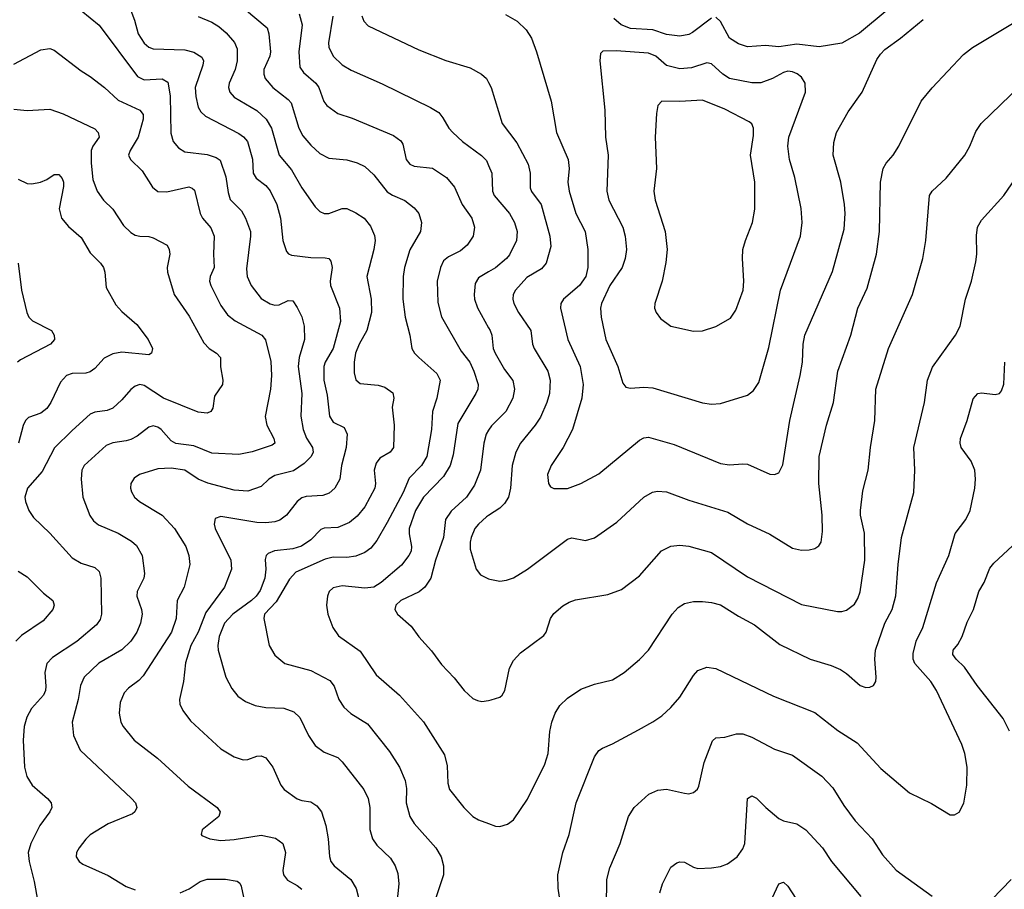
# Model space of a CAD drawing. Header units: inches. Extents: x 990586 to 1117858, y 769490 to 892071.
# Tile 154 of 248: x 1087917 to 1092291, y 823806 to 827672. Entities that reach past the tile are written whole.
import ezdxf

# ---------------------------------------------------------------- set-up
doc = ezdxf.new("R2010")
doc.units = ezdxf.units.IN
doc.header["$MEASUREMENT"] = 0
doc.layers.add('B0882', color=7, linetype='Continuous')
doc.layers.add('B0892', color=7, linetype='Continuous')

msp = doc.modelspace()

# ---------------------------------------------------------------- linework, layer by layer
at = {"layer": 'B0882', "color": 6}
for points, elevation in [([(1088870, 827759.1), (1089016.2, 827636.2), (1089023.7, 827610), (1089031.5, 827530), (1089027.9, 827510), (1089002.1, 827450), (1089001.2, 827430), (1089007, 827410), (1089040.9, 827370), (1089110, 827317), (1089122.5, 827302.5), (1089156.2, 827190), (1089175.2, 827155.2), (1089210, 827114.1), (1089250, 827077.9), (1089290, 827056.6), (1089370, 827049.1), (1089415.3, 827035.3), (1089450, 827018.8), (1089490, 826982.4), (1089550, 826907.6), (1089572.5, 826892.5), (1089627.8, 826867.8), (1089670, 826836.5), (1089690, 826810), (1089702.4, 826770), (1089697.4, 826730), (1089650.3, 826649.7), (1089625.9, 826570), (1089620.1, 826530), (1089618.9, 826430), (1089629.3, 826350), (1089649.3, 826270), (1089658.9, 826210), (1089670.5, 826190), (1089690, 826170), (1089770, 826099), (1089784.6, 826070), (1089769.5, 825990), (1089750.8, 825930), (1089745.8, 825850), (1089725.3, 825730), (1089701.7, 825690), (1089646.6, 825633.4), (1089620.7, 825570), (1089550, 825436.5), (1089503.3, 825356.7), (1089476.8, 825323.2), (1089450, 825303.1), (1089410, 825286.9), (1089370, 825282), (1089310, 825282.7), (1089274.5, 825274.5), (1089143.6, 825216.4), (1089114.8, 825185.2), (1089055.7, 825084.3), (1089004, 825030), (1089001, 825010), (1089025.6, 824890), (1089050, 824846.8), (1089095.1, 824810), (1089210, 824778.9), (1089294.6, 824734.5), (1089313.7, 824710), (1089334.8, 824650), (1089356.5, 824616.5), (1089387.7, 824587.7), (1089462.4, 824542.4), (1089559.6, 824419.6), (1089604.7, 824350), (1089629.2, 824290), (1089635, 824255.1), (1089634.2, 824190), (1089649.8, 824130), (1089670, 824099.5), (1089766.1, 823990), (1089789.1, 823950), (1089799.6, 823910), (1089799.3, 823870), (1089759.9, 823750)], 4300), ([(1088190, 827712.6), (1088270, 827648.1), (1088439.7, 827419.7), (1088470, 827404.5), (1088550, 827409.9), (1088574.3, 827394.3), (1088585.6, 827334.4), (1088587.6, 827167.6), (1088598.9, 827130), (1088622.1, 827102.2), (1088650, 827084.6), (1088750, 827072.9), (1088790, 827059.2), (1088807.4, 827047.4), (1088833.3, 826973.3), (1088843.2, 826903.2), (1088852.4, 826872.4), (1088902, 826822), (1088920.6, 826790), (1088941.6, 826730), (1088942.6, 826710), (1088923.9, 826563.9), (1088927.8, 826530), (1088945.1, 826490), (1088990, 826432.4), (1089030, 826409), (1089050, 826403.2), (1089070, 826404), (1089110, 826424.4), (1089130, 826422.4), (1089150, 826393.1), (1089170, 826351.3), (1089180.3, 826310), (1089182.5, 826250), (1089159, 826170), (1089153.8, 826130), (1089170.2, 826010), (1089165.5, 825910), (1089175.8, 825850), (1089191.5, 825811.5), (1089218, 825770), (1089220.5, 825750), (1089211.6, 825730), (1089180.8, 825699.3), (1089133.1, 825666.9), (1089050, 825645.5), (1089023.1, 825630), (1088990, 825597.3), (1088930, 825576.9), (1088870, 825580.6), (1088751.9, 825611.9), (1088710.3, 825630.3), (1088650.3, 825670.3), (1088590, 825678.6), (1088530, 825675.3), (1088449.7, 825650.3), (1088425.6, 825634.4), (1088411, 825610), (1088409.2, 825590), (1088413.4, 825573.4), (1088427.1, 825550), (1088449.7, 825529.7), (1088549.3, 825469.3), (1088603.8, 825410), (1088655.5, 825330), (1088667.6, 825290), (1088672, 825250), (1088647.1, 825150), (1088616.9, 825090), (1088611.5, 825010), (1088590.6, 824950), (1088464.9, 824755.1), (1088445.6, 824734.4), (1088399.6, 824700.5), (1088380.7, 824679.3), (1088363.2, 824636.8), (1088358.8, 824590), (1088366.6, 824550), (1088376.3, 824530), (1088425.4, 824470), (1088529.6, 824389.6), (1088665.3, 824265.3), (1088794.2, 824170), (1088800.7, 824160.7), (1088806.9, 824150), (1088801.7, 824130), (1088727, 824070), (1088722.4, 824050), (1088726, 824046), (1088761.2, 824030), (1088810, 824023.9), (1088870, 824027.6), (1088990, 824047.6), (1089053.5, 824033.5), (1089086, 824010), (1089097.2, 823970), (1089085.2, 823890), (1089089.2, 823870), (1089107, 823847), (1089150, 823822.9), (1089170, 823806.2)], 4000), ([(1088410, 827713), (1088427.3, 827670), (1088443.6, 827610), (1088470, 827567.5), (1088490.5, 827550.5), (1088510, 827542.2), (1088650, 827538.7), (1088690, 827528.4), (1088726.1, 827506.1), (1088732.8, 827490), (1088730.9, 827470), (1088696, 827370), (1088698.7, 827330), (1088710, 827283.2), (1088722.1, 827262.1), (1088742.6, 827242.6), (1088890, 827165.5), (1088911.6, 827151.6), (1088928.9, 827130), (1088951.7, 827051.7), (1088953.4, 826990), (1088967.6, 826967.6), (1089010, 826934.8), (1089030, 826911), (1089058.6, 826850), (1089075.3, 826790), (1089085.4, 826690), (1089102.1, 826642.1), (1089111.3, 826631.3), (1089125, 826625), (1089210, 826615.4), (1089274, 826614), (1089289.8, 826609.8), (1089298.7, 826598.7), (1089304.6, 826570), (1089296.1, 826510), (1089297.3, 826490), (1089337.6, 826390), (1089342.1, 826330), (1089308.9, 826210), (1089274.5, 826150), (1089267.8, 826130), (1089268.2, 826070), (1089283.1, 826003.1), (1089293.1, 825910), (1089310, 825883.7), (1089358.6, 825858.6), (1089372, 825830), (1089367.9, 825770), (1089346.1, 825690), (1089339.1, 825630), (1089316.7, 825590), (1089292.1, 825567.9), (1089263.6, 825556.4), (1089190, 825552), (1089170, 825546.1), (1089149, 825531), (1089102.6, 825470), (1089072, 825448), (1089050, 825439.6), (1089010, 825435.1), (1088970, 825436.9), (1088810, 825464.1), (1088785.7, 825454.3), (1088781, 825430), (1088784.5, 825410), (1088854.3, 825270), (1088857.9, 825230), (1088825.9, 825150), (1088743.1, 825036.9), (1088709.6, 824950), (1088677, 824890), (1088653.6, 824813.6), (1088644.8, 824730), (1088626.6, 824650), (1088628.2, 824630), (1088641.6, 824601.6), (1088675.4, 824555.4), (1088810.5, 824430.5), (1088870, 824394.8), (1088910, 824381.4), (1088930, 824383.6), (1088970, 824398.4), (1088990, 824399.1), (1089010, 824390.7), (1089040.7, 824350), (1089077.4, 824270), (1089091.9, 824250), (1089150, 824209.1), (1089170, 824200.8), (1089210, 824194.7), (1089237, 824177), (1089257, 824150), (1089277.5, 824090), (1089287.9, 824030), (1089292.4, 823952.4), (1089299.1, 823930), (1089313.8, 823910), (1089388.1, 823850), (1089412.1, 823810), (1089421.9, 823770)], 4100), ([(1088710, 827686.7), (1088770, 827661.1), (1088801.6, 827641.6), (1088834.2, 827614.2), (1088871.5, 827571.5), (1088882.6, 827542.6), (1088882.5, 827490), (1088873.4, 827450), (1088847.5, 827390), (1088844.3, 827370), (1088850, 827350), (1088870, 827328.4), (1088970, 827268), (1089012, 827230), (1089035.9, 827190), (1089070, 827070), (1089124.7, 827004.7), (1089170, 826924.1), (1089230, 826840.9), (1089250, 826819.6), (1089270, 826810.1), (1089290, 826810.8), (1089350, 826833.3), (1089370, 826832.6), (1089410, 826814.2), (1089446.7, 826790), (1089474.9, 826754.9), (1089493.3, 826713.3), (1089496.4, 826690), (1089490.3, 826650), (1089459.3, 826530), (1089477.8, 826430), (1089479.5, 826370), (1089459.1, 826290), (1089425.3, 826230), (1089409.1, 826190), (1089402.3, 826150), (1089402, 826102), (1089410.6, 826070.6), (1089430, 826055), (1089510, 826047.8), (1089539.2, 826039.2), (1089573.9, 826013.9), (1089579.3, 825990), (1089570.8, 825950), (1089579.7, 825870), (1089578.1, 825770), (1089562.6, 825750), (1089516.9, 825723.1), (1089499.8, 825700.2), (1089491.5, 825670), (1089497.4, 825610), (1089493.9, 825590), (1089450, 825506.1), (1089415.6, 825464.4), (1089382.4, 825437.6), (1089330, 825415.3), (1089270, 825411.4), (1089254, 825406), (1089210, 825359.2), (1089168.3, 825331.7), (1089130, 825320), (1089048.3, 825311.7), (1089020.8, 825299.2), (1089012.1, 825290), (1089008, 825272), (1089010.6, 825230), (1089006.4, 825190), (1088985.1, 825134.9), (1088967.9, 825110), (1088946.9, 825090), (1088863.7, 825030), (1088826.5, 824990), (1088802.3, 824930), (1088796.8, 824890), (1088798.7, 824870), (1088833.2, 824750), (1088858.8, 824698.8), (1088885.3, 824665.3), (1088920.5, 824640.5), (1088963.2, 824623.2), (1089010, 824614.1), (1089090, 824611.3), (1089135.3, 824595.3), (1089161.1, 824570), (1089200.3, 824490), (1089230, 824445.8), (1089270, 824415.8), (1089330, 824391.7), (1089350, 824372.3), (1089446, 824250), (1089464.6, 824210), (1089472.3, 824170), (1089472.8, 824072.8), (1089483.7, 824030), (1089502.9, 824002.9), (1089564.8, 823944.8), (1089585.4, 823910), (1089596.9, 823876.9), (1089601.5, 823830), (1089586.7, 823686.7)], 4200), ([(1089157.9, 827697.9), (1089172.2, 827650), (1089157.2, 827530), (1089160.9, 827460.9), (1089176.9, 827436.9), (1089233, 827390), (1089246.2, 827370), (1089268.1, 827308.1), (1089280.9, 827290), (1089330, 827255.8), (1089394.4, 827234.4), (1089577.8, 827157.8), (1089610, 827132.9), (1089619.5, 827119.5), (1089633.9, 827050), (1089649.3, 827029.3), (1089670, 827020.9), (1089750, 827011.4), (1089813.5, 826970), (1089847.9, 826927.9), (1089882.1, 826850), (1089925.5, 826790), (1089937.6, 826750), (1089931.5, 826710), (1089904.3, 826670), (1089875.4, 826644.6), (1089821.5, 826618.5), (1089800.1, 826599.8), (1089786.6, 826570), (1089772, 826510), (1089775.1, 826415.1), (1089790.5, 826350.5), (1089878.8, 826198.8), (1089916, 826150), (1089934.4, 826110), (1089953.1, 826050), (1089951.6, 826030), (1089943.3, 826010), (1089862.7, 825877.3), (1089842.9, 825737.1), (1089829.4, 825690.6), (1089799, 825641), (1089710.3, 825550), (1089675.6, 825490), (1089647.8, 825410), (1089647.2, 825387.2), (1089657.4, 825330), (1089655.3, 825310), (1089645.5, 825290), (1089612.3, 825247.7), (1089523, 825170), (1089490, 825149.2), (1089450, 825145.4), (1089350, 825155.8), (1089310, 825146.9), (1089291.6, 825130), (1089283.8, 825110), (1089280.5, 825070), (1089285.1, 825030), (1089307.4, 824970), (1089332.9, 824932.9), (1089430, 824864.8), (1089500.2, 824760.2), (1089603.7, 824670), (1089711.1, 824551.1), (1089803.7, 824403.7), (1089815.9, 824355.9), (1089818.7, 824278.7), (1089826.1, 824250), (1089890, 824169.4), (1089930, 824130.1), (1089954.8, 824114.8), (1090000, 824098.2)], 4400), ([(1089308.2, 827688.2), (1089288.7, 827568.7), (1089290, 827549.6), (1089310, 827509.8), (1089350, 827471.7), (1089390, 827447.6), (1089526.9, 827386.9), (1089742.1, 827282.1), (1089778.9, 827258.9), (1089796.6, 827236.6), (1089822.8, 827190), (1089840.7, 827170), (1089883.9, 827130), (1089968.3, 827068.3), (1089990, 827046.5), (1090000, 827023.5)], 4500), ([(1089436.5, 827690), (1089445.4, 827665.4), (1089464.7, 827644.7), (1089690, 827538.4), (1089810, 827490.4), (1089918.3, 827458.3), (1089968.2, 827430), (1089990.7, 827410), (1090000, 827392.6)], 4600), ([(1087890, 827474.6), (1088010, 827537.6), (1088050, 827544), (1088070, 827536.3), (1088190, 827444.1), (1088230, 827420.1), (1088294.2, 827370), (1088354.5, 827314.5), (1088451, 827270), (1088464.7, 827250), (1088465, 827230), (1088442.7, 827150), (1088407.1, 827090), (1088400.2, 827070), (1088408.3, 827050), (1088460.3, 827000.3), (1088507.1, 826927.1), (1088530, 826908.7), (1088570, 826907.5), (1088668.6, 826928.6), (1088683.6, 826923.6), (1088694, 826914), (1088718.9, 826810), (1088729.5, 826789.5), (1088766.6, 826746.6), (1088780.6, 826710), (1088777.5, 826630), (1088780.8, 826570), (1088762.5, 826530), (1088759.8, 826510), (1088766.2, 826490), (1088810, 826401.5), (1088840.7, 826360.7), (1088874.1, 826334.1), (1088992.9, 826270), (1089009.5, 826249.5), (1089032.7, 826152.7), (1089035.8, 826090), (1089030.7, 826029.3), (1089007.5, 825907.5), (1089014.2, 825870), (1089045.4, 825810), (1089049.7, 825790), (1089039, 825781), (1088950, 825751.1), (1088890, 825739.1), (1088770, 825745.7), (1088690, 825778.1), (1088610, 825788), (1088590, 825800.2), (1088545.1, 825850), (1088530, 825861.4), (1088510, 825866.3), (1088490, 825860.7), (1088438.9, 825821.1), (1088410, 825806.3), (1088390, 825799.3), (1088330, 825791.2), (1088301.5, 825778.5), (1088203.6, 825690), (1088192.6, 825670), (1088190, 825630), (1088197.7, 825550), (1088228.5, 825468.5), (1088245, 825445), (1088267, 825427), (1088354.6, 825390), (1088413.8, 825353.8), (1088435.3, 825335.3), (1088461.1, 825290), (1088471.2, 825210), (1088468.8, 825190), (1088438.6, 825130), (1088437.8, 825110), (1088458.3, 825050), (1088461, 825030), (1088453.6, 824990), (1088437.6, 824950), (1088410, 824910), (1088370, 824871.3), (1088268.3, 824811.7), (1088202.6, 824750), (1088187, 824713), (1088176.4, 824650), (1088149.8, 824550), (1088156.4, 824490), (1088185.5, 824425.5), (1088414.1, 824210), (1088431.1, 824190), (1088436.9, 824170), (1088428.7, 824150), (1088417.5, 824142.5), (1088310, 824097.6), (1088230, 824049), (1088210, 824029.9), (1088180.7, 823990), (1088169.3, 823970), (1088167.4, 823950), (1088180.3, 823930), (1088197.7, 823917.7), (1088310, 823867.8), (1088390, 823818.8), (1088430, 823803.4)], 3900), ([(1087890, 827274.9), (1087950, 827268.5), (1088050, 827273.8), (1088110, 827253.8), (1088250, 827186.3), (1088265.7, 827170), (1088269.8, 827150), (1088241.8, 827110), (1088234.6, 827090), (1088233.8, 827033.8), (1088241.3, 826961.3), (1088260.7, 826910), (1088289.3, 826870), (1088330, 826830), (1088377.9, 826757.9), (1088410, 826726.7), (1088430, 826714.8), (1088450, 826709.6), (1088490, 826707.9), (1088510, 826702.3), (1088572, 826670), (1088581.5, 826650), (1088583.4, 826630), (1088572, 826570), (1088573.9, 826550), (1088603.5, 826450), (1088670, 826354.3), (1088734.9, 826234.9), (1088758.5, 826210), (1088791.4, 826190), (1088808.7, 826170), (1088809.1, 826129.1), (1088819.7, 826070), (1088817.9, 826050), (1088781.8, 825998.2), (1088774.2, 825945.8), (1088766.1, 825930), (1088750, 825923.5), (1088710, 825927.1), (1088555, 825990), (1088470, 826046.7), (1088450, 826050.1), (1088430, 826042.9), (1088410, 826028.4), (1088370, 825982.1), (1088330, 825945.6), (1088305.9, 825934.1), (1088250, 825927), (1088230, 825918.3), (1088150, 825846.2), (1088071.3, 825768.7), (1088016.7, 825663.3), (1087952.1, 825590), (1087939.9, 825550), (1087942.3, 825530), (1087958, 825490), (1087978.7, 825458.7), (1088050, 825389.1), (1088150, 825279.3), (1088190, 825256.4), (1088250, 825237.1), (1088270, 825219.4), (1088276.5, 825190), (1088279.9, 825030), (1088274.8, 825005.2), (1088257.9, 824982.1), (1088170, 824907.5), (1088062.5, 824837.5), (1088037.4, 824810), (1088027.9, 824770), (1088033.4, 824710), (1088031.1, 824690), (1088022, 824670), (1087969.4, 824610), (1087948, 824572), (1087936, 824530), (1087932.2, 824470), (1087938.8, 824350), (1087948.2, 824308.2), (1087972.7, 824270), (1088040.6, 824210), (1088057.3, 824190), (1088058.8, 824170), (1088050.6, 824150), (1088005.7, 824090), (1087966.4, 824010), (1087955.1, 823970), (1087958.9, 823930), (1087981.5, 823841.5), (1087997.4, 823750)], 3800), ([(1087910, 826962.5), (1087950, 826943.6), (1087970, 826941.8), (1088009.1, 826950), (1088037.7, 826962.3), (1088070, 826983.7), (1088090, 826984), (1088105.6, 826965.6), (1088111.6, 826950), (1088111.5, 826930), (1088091.9, 826831.9), (1088102.5, 826790), (1088133.2, 826753.2), (1088190, 826703.7), (1088230, 826635.5), (1088275.7, 826590), (1088289.7, 826570), (1088295.5, 826550), (1088301.4, 826481.4), (1088344.2, 826404.2), (1088370, 826374.6), (1088437.4, 826317.4), (1088487.5, 826250), (1088506.7, 826210), (1088502.5, 826190), (1088490, 826182.5), (1088370, 826194.1), (1088330, 826187.1), (1088292.1, 826167.9), (1088250, 826121.9), (1088230, 826107.4), (1088210, 826101), (1088150, 826099.8), (1088124.5, 826090), (1088098.6, 826061.4), (1088055.3, 825970), (1088036.7, 825943.3), (1088010, 825922.6), (1087956.4, 825903.6), (1087941.8, 825890), (1087931.8, 825868.2), (1087911.8, 825790)], 3700), ([(1087910.1, 826590.1), (1087925.5, 826470), (1087947.9, 826370), (1087957.1, 826350), (1087973.7, 826333.7), (1088057.9, 826290), (1088070.1, 826270), (1088071.8, 826250), (1088053.8, 826230), (1087920, 826160), (1087906.3, 826150)], 3600), ([(1090000, 826550.6), (1089955.7, 826524.3), (1089940.9, 826499.1), (1089935.9, 826450), (1089937.5, 826430), (1089950.8, 826390.8), (1090000, 826302.6)], 4500), ([(1090000, 825847), (1089989.7, 825830.3), (1089978.2, 825790), (1089963.4, 825670), (1089937.8, 825602.2), (1089901.9, 825550), (1089833.4, 825486.6), (1089809.2, 825450.8), (1089799.2, 825370), (1089763.7, 825270), (1089744, 825190), (1089716, 825150), (1089691.4, 825128.6), (1089610, 825089.9), (1089588, 825070), (1089584.1, 825050), (1089594.5, 825030), (1089655.5, 824975.5), (1089690, 824929), (1089746.2, 824866.2), (1089790, 824805.1), (1089846.6, 824746.6), (1089891, 824690), (1089930, 824655.1), (1089950, 824645.4), (1089970, 824641.5), (1090000, 824646)], 4500), ([(1090000, 825468.3), (1089990, 825461.7), (1089954.8, 825430), (1089939.3, 825410), (1089922.9, 825370), (1089918, 825350), (1089918.1, 825318.1), (1089944.6, 825230), (1089964.4, 825204.4), (1090000, 825187.2)], 4600), ([(1087910, 825220.3), (1087950, 825195.5), (1088023.1, 825123.1), (1088064.2, 825090), (1088070.1, 825070), (1088063.9, 825050), (1088020.4, 824999.6), (1087925.2, 824934.8), (1087899.8, 824910)], 3700), ([(1088630, 823791.3), (1088670, 823808.5), (1088718.4, 823841.6), (1088750, 823851.3), (1088830.9, 823850.9), (1088882.3, 823842.3), (1088894.1, 823834.1), (1088901, 823821), (1088915.9, 823750)], 3900)]:
    msp.add_lwpolyline(points, dxfattribs=dict(at, elevation=elevation))
at = {"layer": 'B0892', "color": 6}
for points, elevation in [([(1090075.5, 827695.5), (1090126.3, 827666.3), (1090166.9, 827626.9), (1090190.2, 827590.2), (1090213.3, 827530), (1090277.4, 827310), (1090302, 827170), (1090353.9, 827050), (1090358.6, 827010), (1090352.3, 826950), (1090357.5, 826910), (1090388.1, 826810), (1090429.7, 826730), (1090441.2, 826650), (1090441.5, 826570), (1090431.5, 826530), (1090403.4, 826490), (1090332.3, 826430), (1090321.4, 826410), (1090319.1, 826390), (1090352.4, 826250), (1090406.4, 826130), (1090420, 826050), (1090414, 825990), (1090373.1, 825850), (1090331.5, 825770), (1090278.1, 825690), (1090262.3, 825650), (1090265.5, 825610), (1090275.6, 825595.6), (1090290, 825588.4), (1090350, 825588.8), (1090409.9, 825610), (1090490, 825652.9), (1090670, 825803.2), (1090690, 825813.3), (1090710, 825816), (1090824.3, 825784.3), (1091030, 825699), (1091070, 825693.3), (1091130, 825698.2), (1091150, 825695.8), (1091250, 825652.4), (1091270, 825650.1), (1091290, 825657.5), (1091307.2, 825692.8), (1091338.9, 825890), (1091383.7, 826090), (1091393.9, 826150), (1091397.3, 826230), (1091404.6, 826270), (1091527.1, 826552.9), (1091579.2, 826740.8), (1091583.7, 826810), (1091580.6, 826850), (1091565, 826950), (1091531.1, 827070), (1091533, 827126.9), (1091545.8, 827170), (1091597.5, 827262.5), (1091659.6, 827350), (1091725.2, 827494.8), (1091740.4, 827519.6), (1091760.3, 827539.7), (1091830, 827589.4), (1091930, 827673.1)], 4700), ([(1090990, 827679), (1090905.4, 827614.6), (1090890, 827606.8), (1090850, 827599), (1090790, 827606), (1090730, 827627.5), (1090630, 827633.6), (1090589, 827650), (1090556.8, 827676.8)], 4700), ([(1091770, 827714.5), (1091647.6, 827612.4), (1091570, 827567.7), (1091468.5, 827551.5), (1091370, 827564), (1091290, 827551.9), (1091230, 827557.1), (1091150, 827551.5), (1091110, 827564.3), (1091070.5, 827590.5), (1091030, 827664.8), (1091010, 827682.9)], 4700), ([(1090000, 825187.2), (1090004.9, 825184.9), (1090050, 825176), (1090080, 825180), (1090110, 825190.3), (1090173, 825230), (1090350, 825363.3), (1090370, 825368.6), (1090430, 825356.7), (1090470, 825368.3), (1090570, 825438.2), (1090690, 825549.8), (1090728.5, 825571.5), (1090750, 825576.6), (1090790, 825573.5), (1090890, 825536.4), (1091063.1, 825483.1), (1091150, 825431), (1091250, 825384.4), (1091350, 825322.5), (1091390, 825314.4), (1091424, 825316), (1091450, 825321.6), (1091467.4, 825332.7), (1091478.1, 825350), (1091483.1, 825396.9), (1091481.2, 825470), (1091467.3, 825610), (1091469, 825731), (1091500.7, 825870), (1091532.2, 825970), (1091551.6, 826110), (1091609.2, 826270), (1091640.6, 826390), (1091681.7, 826478.3), (1091723.2, 826630), (1091737.1, 826730), (1091741.6, 826950), (1091753.4, 827010), (1091766, 827034), (1091796.8, 827070), (1091822, 827110), (1091921.4, 827310), (1091970.2, 827369.8), (1092110, 827517.9), (1092150, 827548.1), (1092350, 827669.2)], 4600), ([(1090000, 827392.6), (1090012.1, 827370), (1090060.1, 827210), (1090125, 827125.1), (1090175.5, 827030), (1090184.7, 826990), (1090184.7, 826924.7), (1090190, 826908.9), (1090233.6, 826850), (1090271.8, 826710), (1090276.1, 826663.9), (1090255.9, 826590), (1090235.2, 826564.8), (1090170, 826526.4), (1090120.2, 826470), (1090109.2, 826450), (1090107.2, 826430), (1090112.5, 826410), (1090133.5, 826370), (1090187.9, 826290), (1090195.4, 826230), (1090202.3, 826210), (1090263.4, 826110), (1090274, 826070), (1090269.9, 826010.1), (1090258.3, 825970), (1090230, 825905.4), (1090207.3, 825870), (1090141.5, 825790), (1090121, 825750), (1090104.5, 825690), (1090097.6, 825590), (1090088.2, 825550), (1090070, 825521.7), (1090050, 825501.1), (1090000, 825468.3)], 4600), ([(1090000, 824646), (1090012.1, 824647.9), (1090050, 824660.9), (1090059.8, 824670), (1090072.6, 824690), (1090092.6, 824790), (1090110, 824823.3), (1090142.3, 824857.7), (1090245.5, 824934.5), (1090256.2, 824950), (1090274.5, 825010), (1090290, 825031.8), (1090330, 825066.1), (1090357.2, 825082.8), (1090386.7, 825093.3), (1090530, 825117.4), (1090590, 825139.7), (1090670, 825200.1), (1090768.8, 825311.2), (1090810, 825331.9), (1090850, 825336), (1090890, 825332), (1090990, 825304.2), (1091150, 825195.9), (1091390, 825072.8), (1091550, 825040.8), (1091570, 825041.1), (1091590, 825047.6), (1091625.4, 825074.6), (1091641, 825099), (1091650.9, 825129), (1091671, 825270), (1091670.3, 825390), (1091652.2, 825470), (1091651.7, 825490), (1091662.7, 825577.3), (1091686.5, 825670), (1091695.9, 825770), (1091715.9, 825890), (1091720.1, 826030), (1091776.8, 826210), (1091882.7, 826450), (1091929, 826610), (1091943.1, 826690), (1091958.4, 826890), (1091970, 826910.1), (1092032.8, 826967.2), (1092115.1, 827070), (1092138.6, 827110), (1092164.7, 827175.3), (1092188.2, 827210), (1092361.5, 827378.5)], 4500), ([(1090000, 824098.2), (1090030, 824087.3), (1090050, 824084.8), (1090084.1, 824095.9), (1090110, 824115), (1090173.1, 824206.9), (1090250, 824362.6), (1090264.7, 824410), (1090272.5, 824507.5), (1090281, 824550), (1090295.9, 824590), (1090316.7, 824623.3), (1090350, 824656.5), (1090410, 824695.6), (1090470, 824718.7), (1090550, 824738.1), (1090602.2, 824770), (1090670, 824827.5), (1090710, 824869), (1090815, 825030), (1090841.5, 825058.5), (1090870, 825076.8), (1090910, 825085.4), (1090950, 825085.6), (1090990, 825081.6), (1091030, 825070.8), (1091110, 825020), (1091181.4, 824981.4), (1091294.5, 824894.5), (1091429.2, 824829.2), (1091521.3, 824801.3), (1091563.3, 824783.3), (1091590, 824765.8), (1091650, 824712), (1091676, 824704), (1091694.4, 824705.6), (1091710, 824713), (1091720.1, 824730), (1091722.2, 824750), (1091715.8, 824830), (1091718.8, 824870), (1091760.4, 824990), (1091793.3, 825050), (1091808.7, 825111.3), (1091819.1, 825250), (1091833.8, 825370), (1091889, 825570), (1091893.2, 825670), (1091888.7, 825770), (1091937.1, 825970), (1091949.7, 826070), (1091972.8, 826127.2), (1092074.2, 826270), (1092094.5, 826310), (1092119.2, 826430), (1092145.1, 826510), (1092164.9, 826595.1), (1092169.7, 826630.3), (1092167.3, 826712.7), (1092172.5, 826750), (1092190, 826781.4), (1092289.2, 826890.8), (1092390, 827037.6)], 4400), ([(1090000, 827023.5), (1090014.5, 826990), (1090017.8, 826910), (1090024.1, 826890), (1090092.1, 826810), (1090114.7, 826770), (1090127.5, 826730), (1090123.6, 826690), (1090093.1, 826626.9), (1090079.6, 826610), (1090031, 826569), (1090000, 826550.6)], 4500), ([(1090000, 826302.6), (1090007, 826290), (1090013.8, 826270), (1090020.1, 826210), (1090028.8, 826190), (1090070, 826116.9), (1090108, 826068), (1090115.3, 826030), (1090107, 825990), (1090075.8, 825930), (1090012.6, 825867.4), (1090000, 825847)], 4500), ([(1090329.3, 823670), (1090308.7, 823811.3), (1090307.4, 823870), (1090329.9, 823969.9), (1090358.5, 824050), (1090388.5, 824190), (1090470, 824394.8), (1090490, 824422.7), (1090505.8, 824434.2), (1090550, 824452.8), (1090665.3, 824514.7), (1090730, 824550.1), (1090770, 824578.1), (1090810, 824615.2), (1090850, 824661.2), (1090910, 824756.2), (1090930, 824779.4), (1090970, 824793.5), (1091010, 824788.3), (1091265.2, 824665.2), (1091450, 824591.6), (1091551.9, 824511.9), (1091637.6, 824457.6), (1091743.2, 824343.2), (1091870, 824235.7), (1091967.6, 824187.6), (1092050, 824137.6), (1092070, 824137.3), (1092090.3, 824149.7), (1092110.9, 824189.1), (1092124.5, 824270), (1092125.5, 824350), (1092116.2, 824410), (1092102.2, 824450), (1091989.2, 824690), (1091964.4, 824730), (1091894.1, 824810), (1091886.5, 824830), (1091886.1, 824853.9), (1091898.9, 824910), (1091929.2, 824970.8), (1091989.4, 825169.4), (1092045.2, 825290), (1092072.1, 825387.9), (1092120.7, 825450), (1092139.8, 825490), (1092160.3, 825590), (1092163.6, 825630), (1092160.2, 825670), (1092144, 825710), (1092100.1, 825770), (1092094.9, 825790), (1092097.1, 825810), (1092126.4, 825890), (1092152.9, 825987.1), (1092174.2, 826010), (1092190, 826013.8), (1092250, 826005.7), (1092270, 826010.5), (1092278.4, 826021.6), (1092288.4, 826051.6), (1092293.7, 826150)], 4300), ([(1092314.5, 824510), (1092286.1, 824566.1), (1092170, 824712.1), (1092114.3, 824794.3), (1092077.2, 824830), (1092062.9, 824850), (1092063.9, 824870), (1092085.3, 824894.7), (1092104.2, 824930), (1092126.7, 824993.3), (1092154, 825050), (1092178.4, 825130), (1092201, 825170), (1092226.8, 825233.2), (1092244.3, 825255.7), (1092368.5, 825371.5)], 4200), ([(1090523.5, 823730), (1090525.5, 823850), (1090538.8, 823901.2), (1090584.8, 824010), (1090621.2, 824130), (1090647.2, 824170), (1090711.3, 824228.7), (1090752.5, 824247.5), (1090790, 824251.9), (1090870, 824233.5), (1090890, 824231.1), (1090910, 824236.4), (1090928.1, 824251.9), (1090934.7, 824265.3), (1090958, 824370), (1090994.1, 824465.9), (1091010, 824479), (1091050, 824482.9), (1091102, 824498), (1091130, 824497), (1091170, 824482.2), (1091270, 824429.3), (1091350, 824403), (1091480.6, 824310), (1091530, 824257.2), (1091578.4, 824178.4), (1091628.9, 824110), (1091704.7, 824030), (1091750, 823959.2), (1091810, 823891.4), (1091970, 823776)], 4200), ([(1090761.3, 823790), (1090773.2, 823830), (1090810, 823904.9), (1090836.3, 823923.7), (1090850, 823928.6), (1090870, 823926.5), (1090910, 823904.7), (1090930, 823899.2), (1090990, 823901.5), (1091030, 823908.4), (1091060.6, 823919.4), (1091105, 823950), (1091130, 823985.8), (1091139, 824010), (1091149.7, 824210.3), (1091170, 824222.1), (1091190, 824211.6), (1091231.4, 824170), (1091290, 824121.1), (1091310, 824110.4), (1091370, 824096.9), (1091410, 824070.9), (1091482.7, 823990), (1091523.6, 823930), (1091653.9, 823773.9)], 4100), ([(1091230, 823703.1), (1091290, 823831), (1091310, 823838.3), (1091330, 823820.5), (1091365.4, 823765.4)], 4000), ([(1092236.9, 823763.1), (1092321.8, 823850)], 4200)]:
    msp.add_lwpolyline(points, dxfattribs=dict(at, elevation=elevation))
for points, elevation in [([(1090566.2, 827533.8), (1090507.1, 827532.9), (1090497.5, 827522.5), (1090493.6, 827490), (1090515.8, 827270), (1090519.1, 827150), (1090531.3, 827070), (1090525.1, 826910), (1090534, 826870), (1090596.8, 826750), (1090606.6, 826710), (1090612.2, 826650), (1090606.9, 826610), (1090593.5, 826570), (1090538.8, 826490), (1090501.4, 826410), (1090497.7, 826390), (1090500.3, 826350), (1090520.4, 826250), (1090574.8, 826130), (1090596.6, 826056.6), (1090610, 826039.1), (1090630, 826034.1), (1090690, 826038.9), (1090730, 826035.2), (1090950, 825969.4), (1090990, 825963.5), (1091030, 825965.9), (1091150, 826002.8), (1091176.7, 826023.3), (1091200.8, 826059.2), (1091245.7, 826214.3), (1091296.9, 826470), (1091386.3, 826710), (1091393.6, 826770), (1091387.9, 826832.1), (1091360, 826970), (1091336.2, 827050), (1091329, 827110), (1091334.3, 827150), (1091407.5, 827350), (1091406.3, 827390), (1091390, 827416.3), (1091371, 827431), (1091350, 827440), (1091330, 827442.6), (1091310, 827436.7), (1091260.9, 827410), (1091210, 827391.8), (1091170, 827391.3), (1091070, 827411.1), (1091040.3, 827430), (1090990, 827475.7), (1090970, 827480.9), (1090901.5, 827458.5), (1090850, 827454.3), (1090790, 827468.4), (1090742.6, 827510), (1090710, 827522.7)], 4800), ([(1090950, 827314.6), (1090850, 827309.1), (1090770, 827310.5), (1090752.2, 827290), (1090745.5, 827254.4), (1090739.8, 827150), (1090746.3, 827010), (1090734.4, 826910), (1090740.5, 826870), (1090783.8, 826730), (1090793, 826650), (1090787.2, 826592.8), (1090771.3, 826510), (1090738.7, 826410), (1090737.5, 826390), (1090744.1, 826370), (1090763.3, 826343.3), (1090809.3, 826309.3), (1090910, 826287.6), (1090950, 826289.2), (1091010, 826308), (1091074.5, 826345.5), (1091099, 826381), (1091130.9, 826470), (1091134.4, 826510), (1091127.4, 826610), (1091129.8, 826650), (1091140.6, 826690), (1091172, 826770), (1091182.1, 826830), (1091183.1, 826950), (1091163.3, 827070), (1091176.6, 827156.6), (1091177.5, 827190), (1091169.3, 827209.3), (1091157.4, 827217.4), (1091050, 827274.9)], 4900)]:
    msp.add_lwpolyline(points, close=True, dxfattribs=dict(at, elevation=elevation))

doc.saveas('drawing.dxf')
